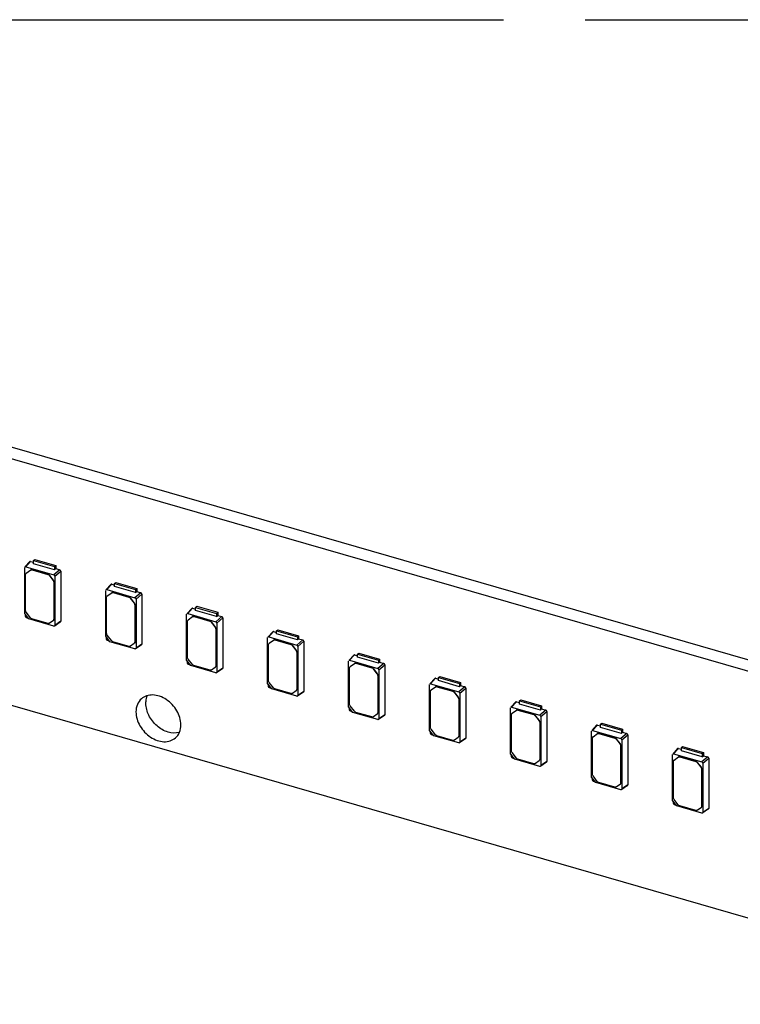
# Model space of a CAD drawing. Header units: millimetres. Extents: x 0 to 210, y 0 to 297.
# Tile 34 of 59: x 84 to 93, y 246 to 258. Entities that reach past the tile are written whole.
import ezdxf

# ---------------------------------------------------------------- set-up
doc = ezdxf.new("R2010")
doc.units = ezdxf.units.MM
doc.header["$LTSCALE"] = 19.36
doc.linetypes.add('PHANTOM', pattern=[0.8, 0.45, -0.05, 0.1, -0.05, 0.1, -0.05])
doc.layers.get('0').update_dxf_attribs({"linetype": 'CONTINUOUS'})
doc.layers.add('DEFAULT_3', color=7, linetype='PHANTOM')

msp = doc.modelspace()

# ---------------------------------------------------------------- linework, layer by layer
at = {"color": 7, "linetype": 'Continuous'}
for p, q in [((93.3126, 249.92071), (78.37985, 254.23142)), ((93.19474, 249.81864), (78.26199, 254.12936)), ((76.57324, 251.69711), (144.98925, 231.94711)), ((84.20426, 251.25829), (84.14603, 251.19451)), ((84.15605, 251.19673), (84.21407, 251.26058)), ((84.21407, 251.26058), (84.24937, 251.25039)), ((84.24937, 251.27007), (84.2638, 251.28256)), ((84.24937, 251.23257), (84.24937, 251.27007)), ((84.24937, 251.27007), (84.4968, 251.19864)), ((84.4968, 251.16114), (84.24937, 251.23257)), ((84.2638, 251.28256), (84.51123, 251.21113)), ((84.14358, 250.64383), (84.14369, 251.18794)), ((84.15464, 250.67654), (84.15464, 251.10703)), ((84.15605, 251.19673), (84.49012, 251.10029)), ((84.16211, 251.12272), (84.16068, 251.12149)), ((84.16069, 251.12147), (84.16188, 251.12243)), ((84.16188, 251.12243), (84.21466, 251.16019)), ((84.23072, 251.16115), (84.41935, 251.1067)), ((84.23215, 251.16239), (84.42078, 251.10794)), ((84.56096, 251.16044), (84.49012, 251.10029)), ((84.4968, 251.19864), (84.51123, 251.21113)), ((84.4968, 251.19864), (84.4968, 251.16114)), ((84.49681, 251.16092), (84.51123, 251.17479)), ((84.50248, 251.08437), (84.57311, 251.14479)), ((84.51123, 251.21113), (84.51123, 251.17479)), ((84.51123, 251.17479), (84.56096, 251.16044)), ((84.57311, 251.14479), (84.57311, 250.55046)), ((84.43685, 251.0944), (84.48143, 251.03695)), ((84.48286, 251.03819), (84.43828, 251.09564)), ((84.48868, 251.01737), (84.48868, 250.57334)), ((84.4901, 251.0186), (84.4901, 250.57458)), ((84.50248, 251.08437), (84.50248, 250.50286)), ((85.16468, 250.98723), (85.10646, 250.92344)), ((85.11647, 250.92567), (85.17449, 250.98951)), ((85.17449, 250.98951), (85.20979, 250.97932)), ((85.20979, 250.999), (85.22422, 251.0115)), ((85.20979, 250.9615), (85.20979, 250.999)), ((85.20979, 250.999), (85.45723, 250.92757)), ((85.22422, 251.0115), (85.47165, 250.94007)), ((85.104, 250.37276), (85.10412, 250.91688)), ((85.11647, 250.92567), (85.45055, 250.82923)), ((85.12231, 250.85137), (85.17508, 250.88913)), ((85.19115, 250.89009), (85.37977, 250.83564)), ((85.19257, 250.89133), (85.3812, 250.83687)), ((85.45723, 250.89007), (85.20979, 250.9615)), ((85.52138, 250.88937), (85.45055, 250.82923)), ((85.45723, 250.92757), (85.47165, 250.94007)), ((85.45723, 250.92757), (85.45723, 250.89007)), ((85.45723, 250.88985), (85.47165, 250.90373)), ((85.4629, 250.81331), (85.53353, 250.87373)), ((85.47165, 250.94007), (85.47165, 250.90373)), ((85.47165, 250.90373), (85.52138, 250.88937)), ((85.53353, 250.87373), (85.53353, 250.2794)), ((85.11506, 250.40547), (85.11506, 250.83597)), ((85.12253, 250.85166), (85.1211, 250.85042)), ((85.12111, 250.8504), (85.12231, 250.85137)), ((85.39727, 250.82334), (85.44185, 250.76589)), ((85.44328, 250.76713), (85.3987, 250.82458)), ((85.4629, 250.81331), (85.4629, 250.2318)), ((84.19341, 250.57961), (84.14358, 250.64383)), ((84.21203, 250.59232), (84.16188, 250.65695)), ((85.4491, 250.7463), (85.4491, 250.30228)), ((85.45053, 250.74754), (85.45053, 250.30352)), ((86.06312, 250.0897), (86.06324, 250.63382)), ((86.12381, 250.70417), (86.06558, 250.64038)), ((86.07559, 250.64261), (86.13362, 250.70645)), ((86.07559, 250.64261), (86.40967, 250.54617)), ((86.13362, 250.70645), (86.16891, 250.69626)), ((86.16891, 250.71594), (86.18334, 250.72844)), ((86.16891, 250.67844), (86.16891, 250.71594)), ((86.16891, 250.71594), (86.41635, 250.64451)), ((86.41635, 250.60701), (86.16891, 250.67844)), ((86.18334, 250.72844), (86.43078, 250.65701)), ((86.41635, 250.64451), (86.43078, 250.65701)), ((86.41635, 250.64451), (86.41635, 250.60701)), ((86.43078, 250.65701), (86.43078, 250.62067)), ((84.49012, 250.49407), (84.19341, 250.57961)), ((84.42055, 250.52488), (84.22953, 250.58002)), ((84.48143, 250.55794), (84.43804, 250.52708)), ((84.48262, 250.55891), (84.48143, 250.55794)), ((84.48407, 250.56013), (84.48264, 250.55889)), ((84.57311, 250.55046), (84.50248, 250.50286)), ((84.56933, 250.54287), (84.50275, 250.4978)), ((86.07418, 250.12241), (86.07418, 250.55291)), ((86.08165, 250.5686), (86.08022, 250.56736)), ((86.08024, 250.56734), (86.08143, 250.56831)), ((86.08143, 250.56831), (86.1342, 250.60607)), ((86.15027, 250.60703), (86.3389, 250.55258)), ((86.1517, 250.60826), (86.34033, 250.55381)), ((86.35639, 250.54028), (86.40097, 250.48283)), ((86.4024, 250.48407), (86.35782, 250.54151)), ((86.48051, 250.60631), (86.40967, 250.54617)), ((86.41636, 250.60679), (86.43078, 250.62067)), ((86.42202, 250.53025), (86.49265, 250.59067)), ((86.42202, 250.53025), (86.42202, 249.94874)), ((86.43078, 250.62067), (86.48051, 250.60631)), ((86.49265, 250.59067), (86.49265, 249.99634)), ((86.40822, 250.46324), (86.40822, 250.01922)), ((86.40965, 250.46448), (86.40965, 250.02046)), ((87.08358, 250.42711), (87.02535, 250.36332)), ((87.03536, 250.36554), (87.09339, 250.42939)), ((87.09339, 250.42939), (87.12869, 250.4192)), ((87.12869, 250.43888), (87.14311, 250.45138)), ((87.12869, 250.40138), (87.12869, 250.43888)), ((87.12869, 250.43888), (87.37612, 250.36745)), ((87.37612, 250.32995), (87.12869, 250.40138)), ((87.14311, 250.45138), (87.39055, 250.37995)), ((85.15383, 250.30855), (85.104, 250.37276)), ((85.17246, 250.32126), (85.12231, 250.38588)), ((85.45055, 250.22301), (85.15383, 250.30855)), ((85.38097, 250.25382), (85.18995, 250.30896)), ((85.44185, 250.28688), (85.39846, 250.25601)), ((85.44304, 250.28784), (85.44185, 250.28688)), ((85.44449, 250.28906), (85.44306, 250.28782)), ((87.0229, 249.81264), (87.02301, 250.35676)), ((87.03536, 250.36554), (87.36944, 250.2691)), ((87.04142, 250.29154), (87.03999, 250.2903)), ((87.04001, 250.29028), (87.0412, 250.29125)), ((87.0412, 250.29125), (87.09397, 250.32901)), ((87.11004, 250.32997), (87.29867, 250.27551)), ((87.11147, 250.3312), (87.3001, 250.27675)), ((87.44028, 250.32925), (87.36944, 250.2691)), ((87.37612, 250.36745), (87.39055, 250.37995)), ((87.37612, 250.36745), (87.37612, 250.32995)), ((87.37613, 250.32973), (87.39055, 250.34361)), ((87.38179, 250.25319), (87.45242, 250.3136)), ((87.39055, 250.37995), (87.39055, 250.34361)), ((87.39055, 250.34361), (87.44028, 250.32925)), ((87.45242, 250.3136), (87.45242, 249.71927)), ((85.53353, 250.2794), (85.4629, 250.2318)), ((85.52976, 250.2718), (85.46317, 250.22673)), ((87.03396, 249.84535), (87.03396, 250.27584)), ((87.31617, 250.26321), (87.36075, 250.20577)), ((87.36217, 250.207), (87.3176, 250.26445)), ((87.36799, 250.18618), (87.36799, 249.74216)), ((87.36942, 250.18742), (87.36942, 249.74339)), ((87.38179, 250.25319), (87.38179, 249.67167)), ((88.08846, 250.16182), (88.10289, 250.17431)), ((88.10289, 250.17431), (88.35032, 250.10288)), ((86.11296, 250.02549), (86.06312, 250.0897)), ((86.13158, 250.0382), (86.08143, 250.10282)), ((87.98267, 249.53558), (87.98278, 250.07969)), ((88.04335, 250.15004), (87.98512, 250.08626)), ((87.99514, 250.08848), (88.05316, 250.15233)), ((87.99514, 250.08848), (88.32921, 249.99204)), ((88.00098, 250.01418), (88.05375, 250.05194)), ((88.05316, 250.15233), (88.08846, 250.14214)), ((88.06981, 250.0529), (88.25844, 249.99845)), ((88.07124, 250.05414), (88.25987, 249.99969)), ((88.08846, 250.12432), (88.08846, 250.16182)), ((88.08846, 250.16182), (88.33589, 250.09039)), ((88.33589, 250.05289), (88.08846, 250.12432)), ((88.40005, 250.05219), (88.32921, 249.99204)), ((88.33589, 250.09039), (88.35032, 250.10288)), ((88.33589, 250.09039), (88.33589, 250.05289)), ((88.3359, 250.05267), (88.35032, 250.06654)), ((88.35032, 250.10288), (88.35032, 250.06654)), ((88.35032, 250.06654), (88.40005, 250.05219)), ((86.40967, 249.93995), (86.11296, 250.02549)), ((86.34009, 249.97076), (86.14908, 250.0259)), ((86.40097, 250.00381), (86.35759, 249.97295)), ((86.40217, 250.00478), (86.40097, 250.00381)), ((86.40361, 250.006), (86.40218, 250.00476)), ((86.49265, 249.99634), (86.42202, 249.94874)), ((86.48888, 249.98874), (86.42229, 249.94367)), ((87.99373, 249.56829), (87.99373, 249.99878)), ((88.0012, 250.01447), (87.99977, 250.01324)), ((87.99978, 250.01322), (88.00098, 250.01418)), ((88.27594, 249.98615), (88.32052, 249.9287)), ((88.32195, 249.92994), (88.27737, 249.98739)), ((88.34157, 249.97612), (88.4122, 250.03654)), ((88.34157, 249.97612), (88.34157, 249.39461)), ((88.4122, 250.03654), (88.4122, 249.44221)), ((87.09135, 249.76113), (87.0412, 249.82576)), ((88.32777, 249.90912), (88.32777, 249.46509)), ((88.32919, 249.91035), (88.32919, 249.46633)), ((89.00313, 249.87298), (88.9449, 249.8092)), ((88.95491, 249.81142), (89.01293, 249.87527)), ((89.01293, 249.87527), (89.04823, 249.86508)), ((89.04823, 249.88475), (89.06266, 249.89725)), ((89.04823, 249.84726), (89.04823, 249.88475)), ((89.04823, 249.88475), (89.29567, 249.81333)), ((89.29567, 249.77583), (89.04823, 249.84726)), ((89.06266, 249.89725), (89.31009, 249.82582)), ((89.29567, 249.81333), (89.31009, 249.82582)), ((89.31009, 249.82582), (89.31009, 249.78948)), ((87.07273, 249.74843), (87.0229, 249.81264)), ((87.36944, 249.66289), (87.07273, 249.74843)), ((87.29986, 249.69369), (87.10885, 249.74884)), ((87.36075, 249.72675), (87.31736, 249.69589)), ((87.36194, 249.72772), (87.36075, 249.72675)), ((87.36338, 249.72894), (87.36195, 249.7277)), ((87.45242, 249.71927), (87.38179, 249.67167)), ((87.44865, 249.71168), (87.38207, 249.66661)), ((88.94244, 249.25852), (88.94256, 249.80263)), ((88.9535, 249.29122), (88.9535, 249.72172)), ((88.95491, 249.81142), (89.28899, 249.71498)), ((88.96097, 249.73741), (88.95954, 249.73617)), ((88.95955, 249.73616), (88.96075, 249.73712)), ((88.96075, 249.73712), (89.01352, 249.77488)), ((89.02959, 249.77584), (89.21822, 249.72139)), ((89.03102, 249.77708), (89.21964, 249.72262)), ((89.23571, 249.70909), (89.28029, 249.65164)), ((89.28172, 249.65288), (89.23714, 249.71033)), ((89.35982, 249.77513), (89.28899, 249.71498)), ((89.29567, 249.81333), (89.29567, 249.77583)), ((89.29567, 249.7756), (89.3101, 249.78948)), ((89.30134, 249.69906), (89.37197, 249.75948)), ((89.30134, 249.69906), (89.30134, 249.11755)), ((89.3101, 249.78948), (89.35982, 249.77513)), ((89.37197, 249.75948), (89.37197, 249.16515)), ((89.28754, 249.63205), (89.28754, 249.18803)), ((89.28897, 249.63329), (89.28897, 249.18927)), ((89.9629, 249.59592), (89.90467, 249.53213)), ((89.91468, 249.53436), (89.97271, 249.5982)), ((89.97271, 249.5982), (90.008, 249.58801)), ((90.008, 249.60769), (90.02243, 249.62019)), ((90.008, 249.57019), (90.008, 249.60769)), ((90.008, 249.60769), (90.25544, 249.53626)), ((90.02243, 249.62019), (90.26987, 249.54876)), ((88.0325, 249.47136), (87.98267, 249.53558)), ((88.05112, 249.48407), (88.00098, 249.5487)), ((88.32921, 249.38582), (88.0325, 249.47136)), ((88.25964, 249.41663), (88.06862, 249.47177)), ((89.90222, 248.98145), (89.90233, 249.52557)), ((89.91468, 249.53436), (90.24876, 249.43792)), ((89.92052, 249.46006), (89.97329, 249.49782)), ((89.98936, 249.49878), (90.17799, 249.44433)), ((89.99079, 249.50001), (90.17942, 249.44556)), ((90.25544, 249.49876), (90.008, 249.57019)), ((90.3196, 249.49806), (90.24876, 249.43792)), ((90.25544, 249.53626), (90.26987, 249.54876)), ((90.25544, 249.53626), (90.25544, 249.49876)), ((90.25545, 249.49854), (90.26987, 249.51242)), ((90.26111, 249.422), (90.33174, 249.48242)), ((90.26987, 249.54876), (90.26987, 249.51242)), ((90.26987, 249.51242), (90.3196, 249.49806)), ((90.33174, 249.48242), (90.33174, 248.88809)), ((88.32052, 249.44969), (88.27713, 249.41883)), ((88.32171, 249.45066), (88.32052, 249.44969)), ((88.32316, 249.45188), (88.32173, 249.45064)), ((88.4122, 249.44221), (88.34157, 249.39461)), ((88.40843, 249.43462), (88.34184, 249.38955)), ((89.91327, 249.01416), (89.91327, 249.44466)), ((89.92074, 249.46035), (89.91931, 249.45911)), ((89.91933, 249.45909), (89.92052, 249.46006)), ((90.19548, 249.43203), (90.24006, 249.37458)), ((90.24149, 249.37582), (90.19691, 249.43326)), ((90.24731, 249.35499), (90.24731, 248.91097)), ((90.24874, 249.35623), (90.24874, 248.91221)), ((90.26111, 249.422), (90.26111, 248.84049)), ((88.99227, 249.1943), (88.94244, 249.25852)), ((89.0109, 249.20701), (88.96075, 249.27164)), ((90.86199, 248.70439), (90.8621, 249.24851)), ((90.92267, 249.31886), (90.86444, 249.25507)), ((90.87446, 249.25729), (90.93248, 249.32114)), ((90.87446, 249.25729), (91.20853, 249.16085)), ((90.93248, 249.32114), (90.96778, 249.31095)), ((90.96778, 249.33063), (90.9822, 249.34313)), ((90.96778, 249.29313), (90.96778, 249.33063)), ((90.96778, 249.33063), (91.21521, 249.2592)), ((91.21521, 249.2217), (90.96778, 249.29313)), ((90.9822, 249.34313), (91.22964, 249.2717)), ((91.21521, 249.2592), (91.22964, 249.2717)), ((91.21521, 249.2592), (91.21521, 249.2217)), ((91.21522, 249.22148), (91.22964, 249.23536)), ((91.22964, 249.2717), (91.22964, 249.23536)), ((91.22964, 249.23536), (91.27937, 249.221)), ((89.28899, 249.10876), (88.99227, 249.1943)), ((89.21941, 249.13957), (89.02839, 249.19471)), ((89.28029, 249.17263), (89.23691, 249.14177)), ((89.28149, 249.17359), (89.28029, 249.17263)), ((89.28293, 249.17481), (89.2815, 249.17358)), ((89.37197, 249.16515), (89.30134, 249.11755)), ((89.3682, 249.15756), (89.30161, 249.11248)), ((90.87305, 248.7371), (90.87305, 249.16759)), ((90.88051, 249.18329), (90.87909, 249.18205)), ((90.8791, 249.18203), (90.88029, 249.183)), ((90.88029, 249.183), (90.93306, 249.22076)), ((90.94913, 249.22172), (91.13776, 249.16726)), ((90.95056, 249.22295), (91.13919, 249.1685)), ((91.15526, 249.15496), (91.19984, 249.09752)), ((91.20127, 249.09875), (91.15669, 249.1562)), ((91.27937, 249.221), (91.20853, 249.16085)), ((91.22088, 249.14494), (91.29151, 249.20535)), ((91.22088, 249.14494), (91.22088, 248.56342)), ((91.29151, 249.20535), (91.29151, 248.61102)), ((91.20708, 249.07793), (91.20708, 248.63391)), ((91.20851, 249.07917), (91.20851, 248.63514)), ((91.88244, 249.04179), (91.82421, 248.97801)), ((91.83423, 248.98023), (91.89225, 249.04408)), ((91.89225, 249.04408), (91.92755, 249.03389)), ((91.92755, 249.05357), (91.94198, 249.06606)), ((91.92755, 249.01607), (91.92755, 249.05357)), ((91.92755, 249.05357), (92.17498, 248.98214)), ((92.17498, 248.94464), (91.92755, 249.01607)), ((91.94198, 249.06606), (92.18941, 248.99463)), ((89.95205, 248.91724), (89.90222, 248.98145)), ((89.97067, 248.92995), (89.92052, 248.99457)), ((90.24876, 248.8317), (89.95205, 248.91724)), ((90.17918, 248.86251), (89.98817, 248.91765)), ((90.24006, 248.89556), (90.19668, 248.8647)), ((90.24126, 248.89653), (90.24006, 248.89556)), ((90.2427, 248.89775), (90.24127, 248.89651)), ((90.33174, 248.88809), (90.26111, 248.84049)), ((91.82176, 248.42733), (91.82188, 248.97144)), ((91.83282, 248.46004), (91.83282, 248.89053)), ((91.83423, 248.98023), (92.1683, 248.88379)), ((91.84029, 248.90622), (91.83886, 248.90499)), ((91.83887, 248.90497), (91.84007, 248.90593)), ((91.84007, 248.90593), (91.89284, 248.94369)), ((91.90891, 248.94465), (92.09753, 248.8902)), ((91.91033, 248.94589), (92.09896, 248.89144)), ((92.23914, 248.94394), (92.1683, 248.88379)), ((92.17498, 248.98214), (92.18941, 248.99463)), ((92.17498, 248.98214), (92.17498, 248.94464)), ((92.17499, 248.94442), (92.18941, 248.95829)), ((92.18066, 248.86787), (92.25129, 248.92829)), ((92.18941, 248.99463), (92.18941, 248.95829)), ((92.18941, 248.95829), (92.23914, 248.94394)), ((92.25129, 248.92829), (92.25129, 248.33396)), ((90.32797, 248.88049), (90.26138, 248.83542)), ((92.11503, 248.8779), (92.15961, 248.82045)), ((92.16104, 248.82169), (92.11646, 248.87914)), ((92.16686, 248.80087), (92.16686, 248.35684)), ((92.16829, 248.8021), (92.16829, 248.35808)), ((92.18066, 248.86787), (92.18066, 248.28636)), ((90.91182, 248.64018), (90.86199, 248.70439)), ((90.93044, 248.65288), (90.88029, 248.71751)), ((91.20853, 248.55464), (90.91182, 248.64018)), ((91.13895, 248.58544), (90.94794, 248.64059)), ((91.19984, 248.6185), (91.15645, 248.58764)), ((91.20103, 248.61947), (91.19984, 248.6185)), ((91.20247, 248.62069), (91.20104, 248.61945)), ((91.29151, 248.61102), (91.22088, 248.56342)), ((91.28774, 248.60343), (91.22116, 248.55836)), ((91.87159, 248.36311), (91.82176, 248.42733)), ((91.89022, 248.37582), (91.84007, 248.44045)), ((92.1683, 248.27757), (91.87159, 248.36311)), ((92.09873, 248.30838), (91.90771, 248.36352)), ((92.15961, 248.34144), (92.11622, 248.31058)), ((92.1608, 248.34241), (92.15961, 248.34144)), ((92.16225, 248.34363), (92.16082, 248.34239)), ((92.25129, 248.33396), (92.18066, 248.28636)), ((92.24752, 248.32637), (92.18093, 248.2813))]:
    msp.add_line(p, q, dxfattribs=at)
at = {"color": 9, "linetype": 'Continuous'}
for p, q in [((84.16188, 251.12243), (84.16331, 251.12367)), ((84.21323, 251.15896), (84.21466, 251.16019)), ((84.23072, 251.16115), (84.23215, 251.16239)), ((84.41935, 251.1067), (84.42078, 251.10794)), ((84.43828, 251.09564), (84.43685, 251.0944)), ((84.48143, 251.03695), (84.48286, 251.03819)), ((84.48868, 251.01737), (84.4901, 251.0186)), ((85.17365, 250.88789), (85.17508, 250.88913)), ((85.19115, 250.89009), (85.19257, 250.89133)), ((85.12231, 250.85137), (85.12374, 250.85261)), ((85.37977, 250.83564), (85.3812, 250.83687)), ((85.3987, 250.82458), (85.39727, 250.82334)), ((85.44185, 250.76589), (85.44328, 250.76713)), ((85.4491, 250.7463), (85.45053, 250.74754)), ((84.48868, 250.57334), (84.4901, 250.57458)), ((86.08143, 250.56831), (86.08286, 250.56955)), ((86.13277, 250.60483), (86.1342, 250.60607)), ((86.15027, 250.60703), (86.1517, 250.60826)), ((86.3389, 250.55258), (86.34033, 250.55381)), ((86.35782, 250.54151), (86.35639, 250.54028)), ((86.40097, 250.48283), (86.4024, 250.48407)), ((86.40822, 250.46324), (86.40965, 250.46448)), ((85.4491, 250.30228), (85.45053, 250.30352)), ((87.0412, 250.29125), (87.04263, 250.29248)), ((87.09255, 250.32777), (87.09397, 250.32901)), ((87.11004, 250.32997), (87.11147, 250.3312)), ((87.29867, 250.27551), (87.3001, 250.27675)), ((87.3176, 250.26445), (87.31617, 250.26321)), ((87.36075, 250.20577), (87.36217, 250.207)), ((87.36799, 250.18618), (87.36942, 250.18742)), ((88.05232, 250.05071), (88.05375, 250.05194)), ((88.06981, 250.0529), (88.07124, 250.05414)), ((86.40822, 250.01922), (86.40965, 250.02046)), ((88.00098, 250.01418), (88.0024, 250.01542)), ((88.25844, 249.99845), (88.25987, 249.99969)), ((88.27737, 249.98739), (88.27594, 249.98615)), ((88.32052, 249.9287), (88.32195, 249.92994)), ((88.32777, 249.90912), (88.32919, 249.91035)), ((87.36799, 249.74216), (87.36942, 249.74339)), ((88.96075, 249.73712), (88.96218, 249.73836)), ((89.01209, 249.77364), (89.01352, 249.77488)), ((89.02959, 249.77584), (89.03102, 249.77708)), ((89.21822, 249.72139), (89.21964, 249.72262)), ((89.23714, 249.71033), (89.23571, 249.70909)), ((89.28029, 249.65164), (89.28172, 249.65288)), ((89.28754, 249.63205), (89.28897, 249.63329)), ((88.32777, 249.46509), (88.32919, 249.46633)), ((89.97186, 249.49658), (89.97329, 249.49782)), ((89.98936, 249.49878), (89.99079, 249.50001)), ((89.92052, 249.46006), (89.92195, 249.4613)), ((90.17799, 249.44433), (90.17942, 249.44556)), ((90.19691, 249.43326), (90.19548, 249.43203)), ((90.24006, 249.37458), (90.24149, 249.37582)), ((90.24731, 249.35499), (90.24874, 249.35623)), ((89.28754, 249.18803), (89.28897, 249.18927)), ((90.88029, 249.183), (90.88172, 249.18423)), ((90.93164, 249.21952), (90.93306, 249.22076)), ((90.94913, 249.22172), (90.95056, 249.22295)), ((91.13776, 249.16726), (91.13919, 249.1685)), ((91.15669, 249.1562), (91.15526, 249.15496)), ((91.19984, 249.09752), (91.20127, 249.09875)), ((91.20708, 249.07793), (91.20851, 249.07917)), ((90.24731, 248.91097), (90.24874, 248.91221)), ((91.84007, 248.90593), (91.84149, 248.90717)), ((91.89141, 248.94246), (91.89284, 248.94369)), ((91.90891, 248.94465), (91.91033, 248.94589)), ((92.09753, 248.8902), (92.09896, 248.89144)), ((92.11646, 248.87914), (92.11503, 248.8779)), ((92.15961, 248.82045), (92.16104, 248.82169)), ((92.16686, 248.80087), (92.16829, 248.8021)), ((91.20708, 248.63391), (91.20851, 248.63514)), ((92.16686, 248.35684), (92.16829, 248.35808))]:
    msp.add_line(p, q, dxfattribs=at)
at = {"color": 7, "linetype": 'Continuous'}
for centre, radius, start, end in [((89.53739, 250.60622), 5.38724, 179.691071, 179.937197), ((85.84163, 256.43506), 6.07549, 253.955856, 254.183028), ((84.46868, 250.57458), 0.02142, 351.555777, 0.008135), ((84.49341, 250.50547), 0.01186, 253.908398, 263.072777), ((90.49781, 250.33516), 5.38724, 179.691071, 179.937197), ((86.80206, 256.16399), 6.07549, 253.955856, 254.183028), ((85.4291, 250.30351), 0.02142, 351.555777, 0.008135), ((85.45383, 250.2344), 0.01186, 253.908398, 263.072777), ((91.45693, 250.0521), 5.38724, 179.691071, 179.937197), ((87.76118, 255.88093), 6.07549, 253.955856, 254.183028), ((86.38823, 250.02045), 0.02142, 351.555777, 0.008135), ((86.41296, 249.95134), 0.01186, 253.908398, 263.072777), ((92.41671, 249.77504), 5.38724, 179.691071, 179.937197), ((88.72095, 255.60387), 6.07549, 253.955856, 254.183028), ((87.348, 249.74339), 0.02142, 351.555777, 0.008135), ((87.37273, 249.67428), 0.01186, 253.908398, 263.072777), ((93.37648, 249.49797), 5.38724, 179.691071, 179.937197), ((89.68072, 255.32681), 6.07549, 253.955856, 254.183028), ((88.30777, 249.46633), 0.02142, 351.555777, 0.008135), ((88.3325, 249.39722), 0.01186, 253.908398, 263.072777), ((94.33625, 249.22091), 5.38724, 179.691071, 179.937197), ((90.6405, 255.04974), 6.07549, 253.955856, 254.183028), ((89.26755, 249.18927), 0.02142, 351.555777, 0.008135), ((89.29227, 249.12016), 0.01186, 253.908398, 263.072777), ((95.29602, 248.94385), 5.38724, 179.691071, 179.937197), ((91.60027, 254.77268), 6.07549, 253.955856, 254.183028), ((90.22732, 248.9122), 0.02142, 351.555777, 0.008135), ((90.25205, 248.84309), 0.01186, 253.908398, 263.072777), ((96.2558, 248.66679), 5.38724, 179.691071, 179.937197), ((92.56004, 254.49562), 6.07549, 253.955856, 254.183028), ((91.18709, 248.63514), 0.02142, 351.555777, 0.008135), ((91.21182, 248.56603), 0.01186, 253.908398, 263.072777), ((97.21557, 248.38972), 5.38724, 179.691071, 179.937197), ((93.51981, 254.21856), 6.07549, 253.955856, 254.183028), ((92.14686, 248.35808), 0.02142, 351.555777, 0.008135), ((92.17159, 248.28897), 0.01186, 253.908398, 263.072777)]:
    msp.add_arc(centre, radius, start, end, dxfattribs=at)
for centre, major_axis, ratio, start_param, end_param in [((84.15609, 251.18433), (-0.00937, 0.01084), 0.74771919, -0.85475667, 0.088361), ((84.49009, 251.08791), (0.00936, -0.01079), 0.75228725, 0.71446962, 2.28218902), ((85.11651, 250.91327), (-0.00937, 0.01084), 0.74771919, -0.85475667, 0.088361), ((85.45051, 250.81685), (0.00936, -0.01079), 0.75228725, 0.71446962, 2.28218902), ((86.07563, 250.6302), (-0.00937, 0.01084), 0.74771919, -0.85475667, 0.088361), ((84.16254, 250.60859), (0.00936, -0.01079), 0.75228725, -2.42712303, -0.85940363), ((86.40963, 250.53379), (0.00936, -0.01079), 0.75228725, 0.71446962, 2.28218902), ((85.12296, 250.33753), (0.00936, -0.01079), 0.75228725, -2.42712303, -0.85940363), ((87.0354, 250.35314), (-0.00937, 0.01084), 0.74771919, -0.85475667, 0.088361), ((87.3694, 250.25672), (0.00936, -0.01079), 0.75228725, 0.71446962, 2.28218902), ((86.08209, 250.05447), (0.00936, -0.01079), 0.75228725, -2.42712303, -0.85940363), ((87.99518, 250.07608), (-0.00937, 0.01084), 0.74771919, -0.85475667, 0.088361), ((88.32918, 249.97966), (0.00936, -0.01079), 0.75228725, 0.71446962, 2.28218902), ((87.04186, 249.7774), (0.00936, -0.01079), 0.75228725, -2.42712303, -0.85940363), ((88.95495, 249.79902), (-0.00937, 0.01084), 0.74771919, -0.85475667, 0.088361), ((89.28895, 249.7026), (0.00936, -0.01079), 0.75228725, 0.71446962, 2.28218902), ((88.00163, 249.50034), (0.00936, -0.01079), 0.75228725, -2.42712303, -0.85940363), ((89.91472, 249.52195), (-0.00937, 0.01084), 0.74771919, -0.85475667, 0.088361), ((90.24872, 249.42554), (0.00936, -0.01079), 0.75228725, 0.71446962, 2.28218902), ((90.87449, 249.24489), (-0.00937, 0.01084), 0.74771919, -0.85475667, 0.088361), ((88.9614, 249.22328), (0.00936, -0.01079), 0.75228725, -2.42712303, -0.85940363), ((91.20849, 249.14847), (0.00936, -0.01079), 0.75228725, 0.71446962, 2.28218902), ((89.92118, 248.94622), (0.00936, -0.01079), 0.75228725, -2.42712303, -0.85940363), ((91.83427, 248.96783), (-0.00937, 0.01084), 0.74771919, -0.85475667, 0.088361), ((92.16827, 248.87141), (0.00936, -0.01079), 0.75228725, 0.71446962, 2.28218902), ((90.88095, 248.66915), (0.00936, -0.01079), 0.75228725, -2.42712303, -0.85940363), ((91.84072, 248.39209), (0.00936, -0.01079), 0.75228725, -2.42712303, -0.85940363)]:
    msp.add_ellipse(centre, major_axis=major_axis, ratio=ratio, start_param=start_param, end_param=end_param, dxfattribs=at)
for points in [[(84.21407, 251.26058), (84.21083, 251.26146), (84.20651, 251.26079), (84.20426, 251.2583)], [(84.15464, 251.10703), (84.15464, 251.11225), (84.15677, 251.11802), (84.16068, 251.12148)], [(84.41935, 251.1067), (84.4262, 251.10472), (84.43248, 251.10003), (84.43685, 251.0944)], [(84.43828, 251.09564), (84.43391, 251.10127), (84.42763, 251.10596), (84.42078, 251.10794)], [(84.5731, 251.14479), (84.57299, 251.15139), (84.56728, 251.15851), (84.56096, 251.16044)], [(84.48143, 251.03695), (84.4857, 251.03145), (84.48868, 251.02433), (84.48868, 251.01737)], [(84.4901, 251.0186), (84.4901, 251.02556), (84.48713, 251.03269), (84.48286, 251.03819)], [(85.17449, 250.98951), (85.17125, 250.99039), (85.16693, 250.98972), (85.16468, 250.98724)], [(85.53353, 250.87372), (85.53342, 250.88033), (85.5277, 250.88744), (85.52138, 250.88937)], [(85.11506, 250.83597), (85.11506, 250.84119), (85.1172, 250.84695), (85.1211, 250.85041)], [(85.37977, 250.83564), (85.38662, 250.83366), (85.3929, 250.82897), (85.39727, 250.82334)], [(85.3987, 250.82458), (85.39433, 250.83021), (85.38805, 250.8349), (85.3812, 250.83687)], [(85.44185, 250.76589), (85.44612, 250.76039), (85.4491, 250.75326), (85.4491, 250.7463)], [(85.45053, 250.74754), (85.45053, 250.7545), (85.44755, 250.76163), (85.44328, 250.76713)], [(84.15552, 250.66993), (84.15498, 250.67208), (84.15464, 250.67431), (84.15464, 250.67654)], [(84.16188, 250.65695), (84.15893, 250.66075), (84.15671, 250.66526), (84.15552, 250.66993)], [(86.13361, 250.70645), (86.13037, 250.70733), (86.12606, 250.70666), (86.1238, 250.70418)], [(84.22953, 250.58002), (84.22268, 250.582), (84.2164, 250.58669), (84.21203, 250.59232)], [(84.48868, 250.57334), (84.48868, 250.56812), (84.48654, 250.56236), (84.48263, 250.5589)], [(84.56934, 250.54286), (84.57168, 250.54444), (84.57306, 250.54763), (84.5731, 250.55046)], [(86.07418, 250.55291), (86.07418, 250.55813), (86.07632, 250.56389), (86.08023, 250.56735)], [(86.3389, 250.55258), (86.34575, 250.5506), (86.35202, 250.54591), (86.35639, 250.54028)], [(86.35782, 250.54151), (86.35345, 250.54715), (86.34718, 250.55184), (86.34033, 250.55381)], [(86.49265, 250.59066), (86.49254, 250.59727), (86.48682, 250.60438), (86.48051, 250.60631)], [(84.4987, 250.49507), (84.49681, 250.49379), (84.49425, 250.49342), (84.49198, 250.4937)], [(84.50248, 250.50286), (84.50248, 250.49997), (84.50109, 250.49669), (84.4987, 250.49507)], [(85.11595, 250.39887), (85.1154, 250.40102), (85.11506, 250.40325), (85.11506, 250.40547)], [(85.12231, 250.38588), (85.11935, 250.38969), (85.11714, 250.3942), (85.11595, 250.39887)], [(86.40097, 250.48283), (86.40524, 250.47733), (86.40822, 250.4702), (86.40822, 250.46324)], [(86.40965, 250.46448), (86.40965, 250.47144), (86.40667, 250.47857), (86.4024, 250.48407)], [(87.09339, 250.42939), (87.09015, 250.43027), (87.08583, 250.4296), (87.08357, 250.42711)], [(85.18995, 250.30896), (85.1831, 250.31094), (85.17683, 250.31562), (85.17246, 250.32126)], [(85.4491, 250.30228), (85.4491, 250.29706), (85.44696, 250.29129), (85.44305, 250.28783)], [(87.03396, 250.27584), (87.03396, 250.28106), (87.03609, 250.28683), (87.04, 250.29029)], [(87.45242, 250.3136), (87.45231, 250.3202), (87.44659, 250.32732), (87.44028, 250.32925)], [(85.45912, 250.22401), (85.45723, 250.22273), (85.45467, 250.22236), (85.4524, 250.22263)], [(85.4629, 250.2318), (85.4629, 250.22891), (85.46151, 250.22562), (85.45912, 250.22401)], [(85.52976, 250.2718), (85.53211, 250.27338), (85.53348, 250.27657), (85.53353, 250.27939)], [(87.29867, 250.27551), (87.30552, 250.27354), (87.3118, 250.26885), (87.31617, 250.26321)], [(87.3176, 250.26445), (87.31323, 250.27008), (87.30695, 250.27477), (87.3001, 250.27675)], [(87.36075, 250.20577), (87.36501, 250.20027), (87.36799, 250.19314), (87.36799, 250.18618)], [(87.36942, 250.18742), (87.36942, 250.19438), (87.36644, 250.2015), (87.36217, 250.207)], [(86.07507, 250.11581), (86.07452, 250.11796), (86.07418, 250.12019), (86.07418, 250.12241)], [(86.08143, 250.10282), (86.07848, 250.10663), (86.07626, 250.11114), (86.07507, 250.11581)], [(88.05316, 250.15233), (88.04992, 250.15321), (88.0456, 250.15254), (88.04335, 250.15005)], [(88.4122, 250.03654), (88.41208, 250.04314), (88.40637, 250.05026), (88.40005, 250.05219)], [(86.14908, 250.0259), (86.14223, 250.02788), (86.13595, 250.03256), (86.13158, 250.0382)], [(86.40822, 250.01922), (86.40822, 250.014), (86.40609, 250.00823), (86.40218, 250.00477)], [(86.41824, 249.94095), (86.41635, 249.93967), (86.41379, 249.93929), (86.41153, 249.93957)], [(86.42202, 249.94874), (86.42202, 249.94585), (86.42063, 249.94256), (86.41824, 249.94095)], [(86.48889, 249.98873), (86.49123, 249.99032), (86.4926, 249.99351), (86.49265, 249.99633)], [(87.99373, 249.99878), (87.99373, 250.004), (87.99586, 250.00977), (87.99977, 250.01323)], [(88.25844, 249.99845), (88.26529, 249.99647), (88.27157, 249.99178), (88.27594, 249.98615)], [(88.27737, 249.98739), (88.273, 249.99302), (88.26672, 249.99771), (88.25987, 249.99969)], [(87.03484, 249.83874), (87.03429, 249.8409), (87.03396, 249.84313), (87.03396, 249.84535)], [(87.0412, 249.82576), (87.03825, 249.82957), (87.03603, 249.83407), (87.03484, 249.83874)], [(88.32052, 249.9287), (88.32479, 249.9232), (88.32777, 249.91608), (88.32777, 249.90912)], [(88.32919, 249.91035), (88.32919, 249.91731), (88.32622, 249.92444), (88.32195, 249.92994)], [(89.01293, 249.87526), (89.00969, 249.87615), (89.00537, 249.87548), (89.00312, 249.87299)], [(87.10885, 249.74884), (87.102, 249.75081), (87.09572, 249.7555), (87.09135, 249.76113)], [(87.36799, 249.74216), (87.36799, 249.73694), (87.36586, 249.73117), (87.36195, 249.72771)], [(87.44866, 249.71167), (87.451, 249.71325), (87.45237, 249.71645), (87.45242, 249.71927)], [(88.9535, 249.72172), (88.9535, 249.72694), (88.95564, 249.73271), (88.95955, 249.73617)], [(89.21822, 249.72139), (89.22506, 249.71941), (89.23134, 249.71472), (89.23571, 249.70909)], [(89.23714, 249.71033), (89.23277, 249.71596), (89.22649, 249.72065), (89.21964, 249.72262)], [(89.37197, 249.75948), (89.37186, 249.76608), (89.36614, 249.7732), (89.35982, 249.77513)], [(87.37802, 249.66388), (87.37612, 249.6626), (87.37357, 249.66223), (87.3713, 249.66251)], [(87.38179, 249.67167), (87.38179, 249.66879), (87.38041, 249.6655), (87.37802, 249.66388)], [(89.28029, 249.65164), (89.28456, 249.64614), (89.28754, 249.63901), (89.28754, 249.63205)], [(89.28897, 249.63329), (89.28897, 249.64025), (89.28599, 249.64738), (89.28172, 249.65288)], [(89.9727, 249.5982), (89.96946, 249.59908), (89.96515, 249.59841), (89.96289, 249.59593)], [(87.99461, 249.56168), (87.99407, 249.56383), (87.99373, 249.56606), (87.99373, 249.56829)], [(88.00098, 249.5487), (87.99802, 249.5525), (87.9958, 249.55701), (87.99461, 249.56168)], [(88.06862, 249.47177), (88.06177, 249.47375), (88.0555, 249.47844), (88.05112, 249.48407)], [(88.32777, 249.46509), (88.32777, 249.45987), (88.32563, 249.45411), (88.32172, 249.45065)], [(90.33174, 249.48241), (90.33163, 249.48902), (90.32591, 249.49613), (90.3196, 249.49806)], [(88.33779, 249.38682), (88.3359, 249.38554), (88.33334, 249.38517), (88.33107, 249.38545)], [(88.34157, 249.39461), (88.34157, 249.39173), (88.34018, 249.38844), (88.33779, 249.38682)], [(88.40843, 249.43461), (88.41077, 249.43619), (88.41215, 249.43938), (88.4122, 249.44221)], [(89.91327, 249.44466), (89.91327, 249.44988), (89.91541, 249.45564), (89.91932, 249.4591)], [(90.17799, 249.44433), (90.18484, 249.44235), (90.19111, 249.43766), (90.19548, 249.43203)], [(90.19691, 249.43326), (90.19254, 249.4389), (90.18627, 249.44359), (90.17942, 249.44556)], [(90.24006, 249.37458), (90.24433, 249.36908), (90.24731, 249.36195), (90.24731, 249.35499)], [(90.24874, 249.35623), (90.24874, 249.36319), (90.24576, 249.37032), (90.24149, 249.37582)], [(88.95439, 249.28462), (88.95384, 249.28677), (88.9535, 249.289), (88.9535, 249.29122)], [(88.96075, 249.27164), (88.95779, 249.27544), (88.95558, 249.27995), (88.95439, 249.28462)], [(90.93248, 249.32114), (90.92924, 249.32202), (90.92492, 249.32135), (90.92266, 249.31886)], [(89.02839, 249.19471), (89.02154, 249.19669), (89.01527, 249.20138), (89.0109, 249.20701)], [(89.28754, 249.18803), (89.28754, 249.18281), (89.2854, 249.17704), (89.28149, 249.17358)], [(89.30134, 249.11755), (89.30134, 249.11466), (89.29995, 249.11138), (89.29756, 249.10976)], [(89.3682, 249.15755), (89.37055, 249.15913), (89.37192, 249.16232), (89.37197, 249.16515)], [(90.87305, 249.16759), (90.87305, 249.17281), (90.87518, 249.17858), (90.87909, 249.18204)], [(91.13776, 249.16726), (91.14461, 249.16529), (91.15089, 249.1606), (91.15526, 249.15496)], [(91.15669, 249.1562), (91.15232, 249.16183), (91.14604, 249.16652), (91.13919, 249.1685)], [(91.29151, 249.20535), (91.2914, 249.21195), (91.28568, 249.21907), (91.27937, 249.221)], [(89.29756, 249.10976), (89.29567, 249.10848), (89.29311, 249.10811), (89.29084, 249.10838)], [(89.91416, 249.00756), (89.91361, 249.00971), (89.91327, 249.01194), (89.91327, 249.01416)], [(89.92052, 248.99457), (89.91757, 248.99838), (89.91535, 249.00289), (89.91416, 249.00756)], [(91.19984, 249.09752), (91.20411, 249.09202), (91.20708, 249.08489), (91.20708, 249.07793)], [(91.20851, 249.07917), (91.20851, 249.08613), (91.20553, 249.09325), (91.20127, 249.09875)], [(91.89225, 249.04408), (91.88901, 249.04496), (91.88469, 249.04429), (91.88244, 249.0418)], [(89.98817, 248.91765), (89.98132, 248.91963), (89.97504, 248.92431), (89.97067, 248.92995)], [(90.24731, 248.91097), (90.24731, 248.90575), (90.24518, 248.89998), (90.24127, 248.89652)], [(90.32798, 248.88048), (90.33032, 248.88207), (90.33169, 248.88526), (90.33174, 248.88808)], [(91.83282, 248.89053), (91.83282, 248.89575), (91.83495, 248.90152), (91.83886, 248.90498)], [(92.09753, 248.8902), (92.10438, 248.88822), (92.11066, 248.88353), (92.11503, 248.8779)], [(92.11646, 248.87914), (92.11209, 248.88477), (92.10581, 248.88946), (92.09896, 248.89144)], [(92.25129, 248.92829), (92.25117, 248.93489), (92.24546, 248.94201), (92.23914, 248.94394)], [(90.25733, 248.8327), (90.25544, 248.83142), (90.25289, 248.83104), (90.25062, 248.83132)], [(90.26111, 248.84049), (90.26111, 248.8376), (90.25972, 248.83431), (90.25733, 248.8327)], [(92.15961, 248.82045), (92.16388, 248.81495), (92.16686, 248.80783), (92.16686, 248.80087)], [(92.16829, 248.8021), (92.16829, 248.80906), (92.16531, 248.81619), (92.16104, 248.82169)], [(90.87393, 248.73049), (90.87338, 248.73265), (90.87305, 248.73488), (90.87305, 248.7371)], [(90.88029, 248.71751), (90.87734, 248.72132), (90.87512, 248.72582), (90.87393, 248.73049)], [(90.94794, 248.64059), (90.94109, 248.64256), (90.93481, 248.64725), (90.93044, 248.65288)], [(91.20708, 248.63391), (91.20708, 248.62869), (91.20495, 248.62292), (91.20104, 248.61946)], [(91.21711, 248.55563), (91.21521, 248.55435), (91.21266, 248.55398), (91.21039, 248.55426)], [(91.22088, 248.56342), (91.22088, 248.56054), (91.2195, 248.55725), (91.21711, 248.55563)], [(91.28775, 248.60342), (91.29009, 248.605), (91.29147, 248.6082), (91.29151, 248.61102)], [(91.83371, 248.45343), (91.83316, 248.45558), (91.83282, 248.45781), (91.83282, 248.46004)], [(91.84007, 248.44045), (91.83711, 248.44425), (91.8349, 248.44876), (91.83371, 248.45343)], [(91.90771, 248.36352), (91.90086, 248.3655), (91.89459, 248.37019), (91.89022, 248.37582)], [(92.16686, 248.35684), (92.16686, 248.35162), (92.16472, 248.34586), (92.16081, 248.3424)], [(92.24752, 248.32636), (92.24986, 248.32794), (92.25124, 248.33113), (92.25129, 248.33396)], [(92.17688, 248.27857), (92.17499, 248.27729), (92.17243, 248.27692), (92.17016, 248.2772)], [(92.18066, 248.28636), (92.18066, 248.28348), (92.17927, 248.28019), (92.17688, 248.27857)]]:
    msp.add_open_spline(points, degree=3, dxfattribs=at)
for points, knots in [([(84.21323, 251.15896), (84.21677, 251.16148), (84.22329, 251.1627), (84.22916, 251.1616), (84.23072, 251.16115)], [0, 0, 0, 0, 0.72729804, 1, 1, 1, 1]), ([(84.23215, 251.16239), (84.23059, 251.16284), (84.22472, 251.16393), (84.2182, 251.16271), (84.21466, 251.16019)], [0, 0, 0, 0, 0.27270196, 1, 1, 1, 1]), ([(85.17365, 250.88789), (85.17719, 250.89041), (85.18372, 250.89163), (85.18958, 250.89054), (85.19115, 250.89009)], [0, 0, 0, 0, 0.72729804, 1, 1, 1, 1]), ([(85.19257, 250.89133), (85.19101, 250.89178), (85.18514, 250.89287), (85.17862, 250.89165), (85.17508, 250.88913)], [0, 0, 0, 0, 0.27270196, 1, 1, 1, 1]), ([(84.43804, 250.52708), (84.4345, 250.52456), (84.42798, 250.52334), (84.42211, 250.52443), (84.42055, 250.52488)], [0, 0, 0, 0, 0.72729804, 1, 1, 1, 1]), ([(86.13277, 250.60483), (86.13632, 250.60735), (86.14284, 250.60857), (86.1487, 250.60748), (86.15027, 250.60703)], [0, 0, 0, 0, 0.72729804, 1, 1, 1, 1]), ([(86.1517, 250.60826), (86.15013, 250.60872), (86.14427, 250.60981), (86.13775, 250.60859), (86.1342, 250.60607)], [0, 0, 0, 0, 0.27270196, 1, 1, 1, 1]), ([(87.09255, 250.32777), (87.09609, 250.33029), (87.10261, 250.33151), (87.10847, 250.33042), (87.11004, 250.32997)], [0, 0, 0, 0, 0.72729804, 1, 1, 1, 1]), ([(87.11147, 250.3312), (87.1099, 250.33165), (87.10404, 250.33275), (87.09752, 250.33153), (87.09397, 250.32901)], [0, 0, 0, 0, 0.27270196, 1, 1, 1, 1]), ([(85.39846, 250.25601), (85.39492, 250.25349), (85.3884, 250.25227), (85.38254, 250.25337), (85.38097, 250.25382)], [0, 0, 0, 0, 0.72729804, 1, 1, 1, 1]), ([(88.05232, 250.05071), (88.05586, 250.05323), (88.06238, 250.05445), (88.06825, 250.05335), (88.06981, 250.0529)], [0, 0, 0, 0, 0.72729804, 1, 1, 1, 1]), ([(88.07124, 250.05414), (88.06968, 250.05459), (88.06381, 250.05568), (88.05729, 250.05446), (88.05375, 250.05194)], [0, 0, 0, 0, 0.27270196, 1, 1, 1, 1]), ([(86.35759, 249.97295), (86.35404, 249.97043), (86.34752, 249.96921), (86.34166, 249.9703), (86.34009, 249.97076)], [0, 0, 0, 0, 0.72729804, 1, 1, 1, 1]), ([(89.01209, 249.77364), (89.01564, 249.77616), (89.02216, 249.77738), (89.02802, 249.77629), (89.02959, 249.77584)], [0, 0, 0, 0, 0.72729804, 1, 1, 1, 1]), ([(89.03102, 249.77708), (89.02945, 249.77753), (89.02359, 249.77862), (89.01706, 249.7774), (89.01352, 249.77488)], [0, 0, 0, 0, 0.27270196, 1, 1, 1, 1]), ([(85.5273, 249.63284), (85.50644, 249.61478), (85.47208, 249.56572), (85.46237, 249.50734), (85.46237, 249.47745)], [0, 0, 0, 0, 0.47999536, 1, 1, 1, 1]), ([(85.99436, 249.32388), (85.99436, 249.38125), (85.9564, 249.50002), (85.85178, 249.61133), (85.74593, 249.66508), (85.66503, 249.68152), (85.58861, 249.67234), (85.545, 249.64818), (85.5273, 249.63284)], [0, 0, 0, 0, 0.25693418, 0.53080223, 0.66202631, 0.78362265, 0.8951218, 1, 1, 1, 1]), ([(85.58023, 249.57952), (85.58023, 249.58758), (85.58162, 249.61847), (85.58898, 249.64923), (85.5981, 249.6702)], [0, 0, 0, 0, 0.26048403, 1, 1, 1, 1]), ([(87.31736, 249.69589), (87.31382, 249.69337), (87.30729, 249.69215), (87.30143, 249.69324), (87.29986, 249.69369)], [0, 0, 0, 0, 0.72729804, 1, 1, 1, 1]), ([(85.46237, 249.47745), (85.46237, 249.42008), (85.50034, 249.30132), (85.60495, 249.19), (85.71081, 249.13625), (85.7917, 249.11982), (85.86813, 249.129), (85.91174, 249.15316), (85.92944, 249.16849)], [0, 0, 0, 0, 0.25693418, 0.53080223, 0.66202631, 0.78362265, 0.8951218, 1, 1, 1, 1]), ([(85.9764, 249.23319), (85.93373, 249.22157), (85.83344, 249.22857), (85.70375, 249.30622), (85.60814, 249.42864), (85.58023, 249.5306), (85.58023, 249.57952)], [0, 0, 0, 0, 0.22530894, 0.48267871, 0.75078507, 1, 1, 1, 1]), ([(89.97186, 249.49658), (89.97541, 249.4991), (89.98193, 249.50032), (89.98779, 249.49923), (89.98936, 249.49878)], [0, 0, 0, 0, 0.72729804, 1, 1, 1, 1]), ([(89.99079, 249.50001), (89.98922, 249.50047), (89.98336, 249.50156), (89.97684, 249.50034), (89.97329, 249.49782)], [0, 0, 0, 0, 0.27270196, 1, 1, 1, 1]), ([(88.27713, 249.41883), (88.27359, 249.41631), (88.26707, 249.41509), (88.2612, 249.41618), (88.25964, 249.41663)], [0, 0, 0, 0, 0.72729804, 1, 1, 1, 1]), ([(85.92944, 249.16849), (85.9503, 249.18655), (85.98466, 249.23561), (85.99436, 249.29399), (85.99436, 249.32388)], [0, 0, 0, 0, 0.47999536, 1, 1, 1, 1]), ([(89.23691, 249.14177), (89.23336, 249.13924), (89.22684, 249.13803), (89.22098, 249.13912), (89.21941, 249.13957)], [0, 0, 0, 0, 0.72729804, 1, 1, 1, 1]), ([(90.93164, 249.21952), (90.93518, 249.22204), (90.9417, 249.22326), (90.94757, 249.22217), (90.94913, 249.22172)], [0, 0, 0, 0, 0.72729804, 1, 1, 1, 1]), ([(90.95056, 249.22295), (90.94899, 249.2234), (90.94313, 249.2245), (90.93661, 249.22328), (90.93306, 249.22076)], [0, 0, 0, 0, 0.27270196, 1, 1, 1, 1]), ([(91.89141, 248.94246), (91.89495, 248.94498), (91.90147, 248.9462), (91.90734, 248.9451), (91.90891, 248.94465)], [0, 0, 0, 0, 0.72729804, 1, 1, 1, 1]), ([(91.91033, 248.94589), (91.90877, 248.94634), (91.9029, 248.94743), (91.89638, 248.94621), (91.89284, 248.94369)], [0, 0, 0, 0, 0.27270196, 1, 1, 1, 1]), ([(90.19668, 248.8647), (90.19313, 248.86218), (90.18661, 248.86096), (90.18075, 248.86205), (90.17918, 248.86251)], [0, 0, 0, 0, 0.72729804, 1, 1, 1, 1]), ([(91.15645, 248.58764), (91.15291, 248.58512), (91.14639, 248.5839), (91.14052, 248.58499), (91.13895, 248.58544)], [0, 0, 0, 0, 0.72729804, 1, 1, 1, 1]), ([(92.11622, 248.31058), (92.11268, 248.30806), (92.10616, 248.30684), (92.10029, 248.30793), (92.09873, 248.30838)], [0, 0, 0, 0, 0.72729804, 1, 1, 1, 1])]:
    msp.add_open_spline(points, degree=3, knots=knots, dxfattribs=at)
at = {"layer": 'DEFAULT_3', "color": 91, "linetype": 'PHANTOM', "true_color": 0x80ff80}
msp.add_line((50.12864, 257.68), (150.12864, 257.68), dxfattribs=at)

doc.saveas('drawing.dxf')
